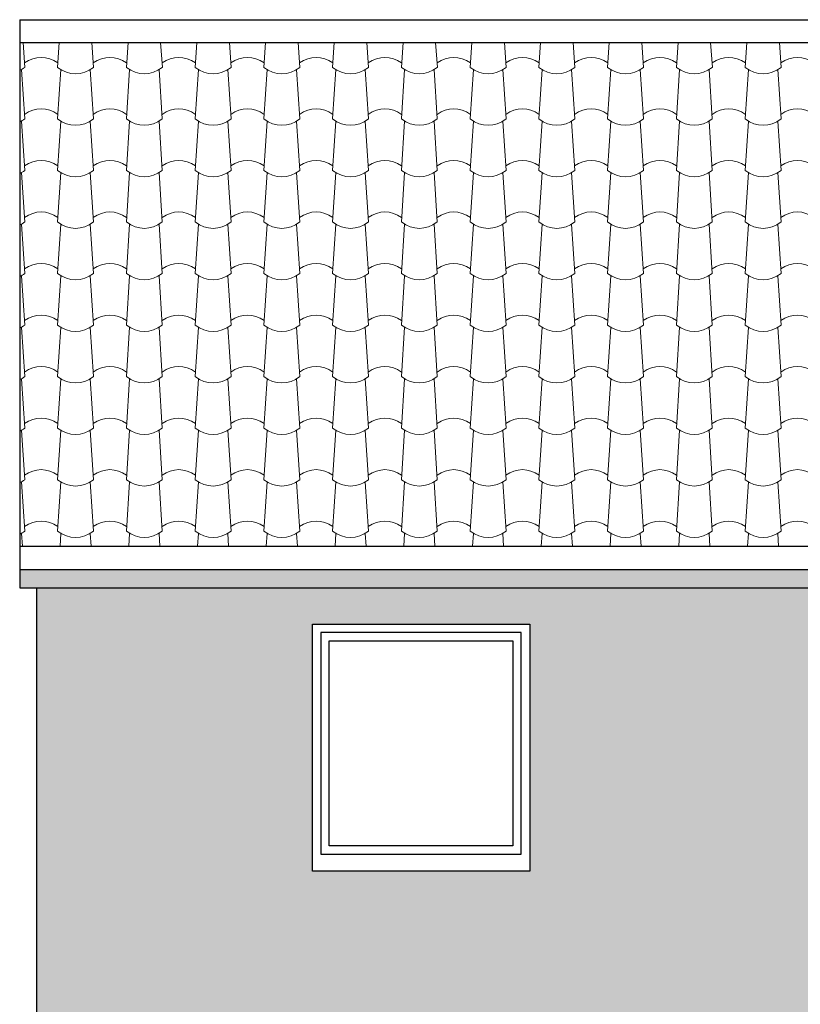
# Model space of a CAD drawing. Extents: x -24 to 471, y 36 to 85.
# Tile 80 of 86: x 452.95 to 457.57, y 42.13 to 47.95. Entities that reach past the tile are written whole.
import ezdxf

# ---------------------------------------------------------------- set-up
doc = ezdxf.new("R2010")
doc.units = 0
doc.header["$MEASUREMENT"] = 0
for name, color, linetype in [('R_NT_DACH', 7, 'Continuous'), ('R_NT_FENSTER', 7, 'Continuous'), ('R_TR_HIDDEN', 7, 'Continuous'), ('Schraffuren', 7, 'Continuous')]:
    doc.layers.add(name, color=color, linetype=linetype)

# ---------------------------------------------------------------- blocks, each defined once
blk = doc.blocks.new('*X366', base_point=(503.5717, 39.4067))
at = {"layer": 'Schraffuren', "color": 9, "linetype": 'Continuous', "lineweight": 18}
for p, q in [((452.9748, 47.8132), (452.9847, 47.6658)), ((453.1882, 47.8132), (453.1784, 47.6658)), ((453.3812, 47.8132), (453.3911, 47.6658)), ((453.5946, 47.8132), (453.5848, 47.6658)), ((453.7876, 47.8132), (453.7975, 47.6658)), ((454.001, 47.8132), (453.9912, 47.6658)), ((454.194, 47.8132), (454.2039, 47.6658)), ((454.4074, 47.8132), (454.3976, 47.6658)), ((454.6004, 47.8132), (454.6103, 47.6658)), ((454.8138, 47.8132), (454.804, 47.6658)), ((455.0068, 47.8132), (455.0167, 47.6658)), ((455.2202, 47.8132), (455.2104, 47.6658)), ((455.4132, 47.8132), (455.4231, 47.6658)), ((455.6266, 47.8132), (455.6168, 47.6658)), ((455.8196, 47.8132), (455.8295, 47.6658)), ((456.033, 47.8132), (456.0232, 47.6658)), ((456.226, 47.8132), (456.2359, 47.6658)), ((456.4394, 47.8132), (456.4296, 47.6658)), ((456.6324, 47.8132), (456.6423, 47.6658)), ((456.8458, 47.8132), (456.836, 47.6658)), ((457.0388, 47.8132), (457.0487, 47.6658)), ((457.2522, 47.8132), (457.2424, 47.6658)), ((457.4452, 47.8132), (457.4551, 47.6658)), ((452.9652, 47.6532), (452.9846, 47.3613)), ((453.1978, 47.6532), (453.1784, 47.3613)), ((453.3716, 47.6532), (453.391, 47.3613)), ((453.6042, 47.6532), (453.5848, 47.3613)), ((453.778, 47.6532), (453.7974, 47.3613)), ((454.0106, 47.6532), (453.9912, 47.3613)), ((454.1844, 47.6532), (454.2038, 47.3613)), ((454.417, 47.6532), (454.3976, 47.3613)), ((454.5908, 47.6532), (454.6102, 47.3613)), ((454.8234, 47.6532), (454.804, 47.3613)), ((454.9972, 47.6532), (455.0166, 47.3613)), ((455.2298, 47.6532), (455.2104, 47.3613)), ((455.4036, 47.6532), (455.423, 47.3613)), ((455.6362, 47.6532), (455.6168, 47.3613)), ((455.81, 47.6532), (455.8294, 47.3613)), ((456.0426, 47.6532), (456.0232, 47.3613)), ((456.2164, 47.6532), (456.2358, 47.3613)), ((456.449, 47.6532), (456.4296, 47.3613)), ((456.6228, 47.6532), (456.6422, 47.3613)), ((456.8554, 47.6532), (456.836, 47.3613)), ((457.0292, 47.6532), (457.0486, 47.3613)), ((457.2618, 47.6532), (457.2424, 47.3613)), ((457.4356, 47.6532), (457.455, 47.3613)), ((452.9652, 47.3487), (452.9846, 47.0568)), ((453.1978, 47.3487), (453.1784, 47.0568)), ((453.3716, 47.3487), (453.391, 47.0568)), ((453.6042, 47.3487), (453.5848, 47.0568)), ((453.778, 47.3487), (453.7974, 47.0568)), ((454.0106, 47.3487), (453.9912, 47.0568)), ((454.1844, 47.3487), (454.2038, 47.0568)), ((454.417, 47.3487), (454.3976, 47.0568)), ((454.5908, 47.3487), (454.6102, 47.0568)), ((454.8234, 47.3487), (454.804, 47.0568)), ((454.9972, 47.3487), (455.0166, 47.0568)), ((455.2298, 47.3487), (455.2104, 47.0568)), ((455.4036, 47.3487), (455.423, 47.0568)), ((455.6362, 47.3487), (455.6168, 47.0568)), ((455.81, 47.3487), (455.8294, 47.0568)), ((456.0426, 47.3487), (456.0232, 47.0568)), ((456.2164, 47.3487), (456.2358, 47.0568)), ((456.449, 47.3487), (456.4296, 47.0568)), ((456.6228, 47.3487), (456.6422, 47.0568)), ((456.8554, 47.3487), (456.836, 47.0568)), ((457.0292, 47.3487), (457.0486, 47.0568)), ((457.2618, 47.3487), (457.2424, 47.0568)), ((457.4356, 47.3487), (457.455, 47.0568)), ((452.9652, 47.0442), (452.9846, 46.7523)), ((453.1978, 47.0442), (453.1784, 46.7523)), ((453.3716, 47.0442), (453.391, 46.7523)), ((453.6042, 47.0442), (453.5848, 46.7523)), ((453.778, 47.0442), (453.7974, 46.7523)), ((454.0106, 47.0442), (453.9912, 46.7523)), ((454.1844, 47.0442), (454.2038, 46.7523)), ((454.417, 47.0442), (454.3976, 46.7523)), ((454.5908, 47.0442), (454.6102, 46.7523)), ((454.8234, 47.0442), (454.804, 46.7523)), ((454.9972, 47.0442), (455.0166, 46.7523)), ((455.2298, 47.0442), (455.2104, 46.7523)), ((455.4036, 47.0442), (455.423, 46.7523)), ((455.6362, 47.0442), (455.6168, 46.7523)), ((455.81, 47.0442), (455.8294, 46.7523)), ((456.0426, 47.0442), (456.0232, 46.7523)), ((456.2164, 47.0442), (456.2358, 46.7523)), ((456.449, 47.0442), (456.4296, 46.7523)), ((456.6228, 47.0442), (456.6422, 46.7523)), ((456.8554, 47.0442), (456.836, 46.7523)), ((457.0292, 47.0442), (457.0486, 46.7523)), ((457.2618, 47.0442), (457.2424, 46.7523)), ((457.4356, 47.0442), (457.455, 46.7523)), ((452.9652, 46.7397), (452.9846, 46.4478)), ((453.1978, 46.7397), (453.1784, 46.4478)), ((453.3716, 46.7397), (453.391, 46.4478)), ((453.6042, 46.7397), (453.5848, 46.4478)), ((453.778, 46.7397), (453.7974, 46.4478)), ((454.0106, 46.7397), (453.9912, 46.4478)), ((454.1844, 46.7397), (454.2038, 46.4478)), ((454.417, 46.7397), (454.3976, 46.4478)), ((454.5908, 46.7397), (454.6102, 46.4478)), ((454.8234, 46.7397), (454.804, 46.4478)), ((454.9972, 46.7397), (455.0166, 46.4478)), ((455.2298, 46.7397), (455.2104, 46.4478)), ((455.4036, 46.7397), (455.423, 46.4478)), ((455.6362, 46.7397), (455.6168, 46.4478)), ((455.81, 46.7397), (455.8294, 46.4478)), ((456.0426, 46.7397), (456.0232, 46.4478)), ((456.2164, 46.7397), (456.2358, 46.4478)), ((456.449, 46.7397), (456.4296, 46.4478)), ((456.6228, 46.7397), (456.6422, 46.4478)), ((456.8554, 46.7397), (456.836, 46.4478)), ((457.0292, 46.7397), (457.0486, 46.4478)), ((457.2618, 46.7397), (457.2424, 46.4478)), ((457.4356, 46.7397), (457.455, 46.4478)), ((452.9652, 46.4352), (452.9846, 46.1433)), ((453.1978, 46.4352), (453.1783, 46.1433)), ((453.3716, 46.4352), (453.391, 46.1433)), ((453.6042, 46.4352), (453.5847, 46.1433)), ((453.778, 46.4352), (453.7974, 46.1433)), ((454.0106, 46.4352), (453.9911, 46.1433)), ((454.1844, 46.4352), (454.2038, 46.1433)), ((454.417, 46.4352), (454.3975, 46.1433)), ((454.5908, 46.4352), (454.6102, 46.1433)), ((454.8234, 46.4352), (454.8039, 46.1433)), ((454.9972, 46.4352), (455.0166, 46.1433)), ((455.2298, 46.4352), (455.2103, 46.1433)), ((455.4036, 46.4352), (455.423, 46.1433)), ((455.6362, 46.4352), (455.6167, 46.1433)), ((455.81, 46.4352), (455.8294, 46.1433)), ((456.0426, 46.4352), (456.0231, 46.1433)), ((456.2164, 46.4352), (456.2358, 46.1433)), ((456.449, 46.4352), (456.4295, 46.1433)), ((456.6228, 46.4352), (456.6422, 46.1433)), ((456.8554, 46.4352), (456.8359, 46.1433)), ((457.0292, 46.4352), (457.0486, 46.1433)), ((457.2618, 46.4352), (457.2423, 46.1433)), ((457.4356, 46.4352), (457.455, 46.1433)), ((452.9652, 46.1307), (452.9846, 45.8388)), ((453.1978, 46.1307), (453.1783, 45.8388)), ((453.3716, 46.1307), (453.391, 45.8388)), ((453.6042, 46.1307), (453.5847, 45.8388)), ((453.778, 46.1307), (453.7974, 45.8388)), ((454.0106, 46.1307), (453.9911, 45.8388)), ((454.1844, 46.1307), (454.2038, 45.8388)), ((454.417, 46.1307), (454.3975, 45.8388)), ((454.5908, 46.1307), (454.6102, 45.8388)), ((454.8234, 46.1307), (454.8039, 45.8388)), ((454.9972, 46.1307), (455.0166, 45.8388)), ((455.2298, 46.1307), (455.2103, 45.8388)), ((455.4036, 46.1307), (455.423, 45.8388)), ((455.6362, 46.1307), (455.6167, 45.8388)), ((455.81, 46.1307), (455.8294, 45.8388)), ((456.0426, 46.1307), (456.0231, 45.8388)), ((456.2164, 46.1307), (456.2358, 45.8388)), ((456.449, 46.1307), (456.4295, 45.8388)), ((456.6228, 46.1307), (456.6422, 45.8388)), ((456.8554, 46.1307), (456.8359, 45.8388)), ((457.0292, 46.1307), (457.0486, 45.8388)), ((457.2618, 46.1307), (457.2423, 45.8388)), ((457.4356, 46.1307), (457.455, 45.8388)), ((452.9652, 45.8262), (452.9846, 45.5343)), ((453.1977, 45.8262), (453.1783, 45.5343)), ((453.3716, 45.8262), (453.391, 45.5343)), ((453.6041, 45.8262), (453.5847, 45.5343)), ((453.778, 45.8262), (453.7974, 45.5343)), ((454.0105, 45.8262), (453.9911, 45.5343)), ((454.1844, 45.8262), (454.2038, 45.5343)), ((454.4169, 45.8262), (454.3975, 45.5343)), ((454.5908, 45.8262), (454.6102, 45.5343)), ((454.8233, 45.8262), (454.8039, 45.5343)), ((454.9972, 45.8262), (455.0166, 45.5343)), ((455.2297, 45.8262), (455.2103, 45.5343)), ((455.4036, 45.8262), (455.423, 45.5343)), ((455.6361, 45.8262), (455.6167, 45.5343)), ((455.81, 45.8262), (455.8294, 45.5343)), ((456.0425, 45.8262), (456.0231, 45.5343)), ((456.2164, 45.8262), (456.2358, 45.5343)), ((456.4489, 45.8262), (456.4295, 45.5343)), ((456.6228, 45.8262), (456.6422, 45.5343)), ((456.8553, 45.8262), (456.8359, 45.5343)), ((457.0292, 45.8262), (457.0486, 45.5343)), ((457.2617, 45.8262), (457.2423, 45.5343)), ((457.4356, 45.8262), (457.455, 45.5343)), ((452.9652, 45.5217), (452.9846, 45.2298)), ((453.1977, 45.5217), (453.1783, 45.2298)), ((453.3716, 45.5217), (453.391, 45.2298)), ((453.6041, 45.5217), (453.5847, 45.2298)), ((453.778, 45.5217), (453.7974, 45.2298)), ((454.0105, 45.5217), (453.9911, 45.2298)), ((454.1844, 45.5217), (454.2038, 45.2298)), ((454.4169, 45.5217), (454.3975, 45.2298)), ((454.5908, 45.5217), (454.6102, 45.2298)), ((454.8233, 45.5217), (454.8039, 45.2298)), ((454.9972, 45.5217), (455.0166, 45.2298)), ((455.2297, 45.5217), (455.2103, 45.2298)), ((455.4036, 45.5217), (455.423, 45.2298)), ((455.6361, 45.5217), (455.6167, 45.2298)), ((455.81, 45.5217), (455.8294, 45.2298)), ((456.0425, 45.5217), (456.0231, 45.2298)), ((456.2164, 45.5217), (456.2358, 45.2298)), ((456.4489, 45.5217), (456.4295, 45.2298)), ((456.6228, 45.5217), (456.6422, 45.2298)), ((456.8553, 45.5217), (456.8359, 45.2298)), ((457.0292, 45.5217), (457.0486, 45.2298)), ((457.2617, 45.5217), (457.2423, 45.2298)), ((457.4356, 45.5217), (457.455, 45.2298)), ((452.9651, 45.2172), (452.9846, 44.9253)), ((453.1977, 45.2172), (453.1783, 44.9253)), ((453.3715, 45.2172), (453.391, 44.9253)), ((453.6041, 45.2172), (453.5847, 44.9253)), ((453.7779, 45.2172), (453.7974, 44.9253)), ((454.0105, 45.2172), (453.9911, 44.9253)), ((454.1843, 45.2172), (454.2038, 44.9253)), ((454.4169, 45.2172), (454.3975, 44.9253)), ((454.5907, 45.2172), (454.6102, 44.9253)), ((454.8233, 45.2172), (454.8039, 44.9253)), ((454.9971, 45.2172), (455.0166, 44.9253)), ((455.2297, 45.2172), (455.2103, 44.9253)), ((455.4035, 45.2172), (455.423, 44.9253)), ((455.6361, 45.2172), (455.6167, 44.9253)), ((455.8099, 45.2172), (455.8294, 44.9253)), ((456.0425, 45.2172), (456.0231, 44.9253)), ((456.2163, 45.2172), (456.2358, 44.9253)), ((456.4489, 45.2172), (456.4295, 44.9253)), ((456.6227, 45.2172), (456.6422, 44.9253)), ((456.8553, 45.2172), (456.8359, 44.9253)), ((457.0291, 45.2172), (457.0486, 44.9253)), ((457.2617, 45.2172), (457.2423, 44.9253)), ((457.4355, 45.2172), (457.455, 44.9253)), ((452.9651, 44.9127), (452.9702, 44.8364)), ((453.1977, 44.9127), (453.1926, 44.8364)), ((453.3715, 44.9127), (453.3766, 44.8364)), ((453.6041, 44.9127), (453.599, 44.8364)), ((453.7779, 44.9127), (453.783, 44.8364)), ((454.0105, 44.9127), (454.0054, 44.8364)), ((454.1843, 44.9127), (454.1894, 44.8364)), ((454.4169, 44.9127), (454.4118, 44.8364)), ((454.5907, 44.9127), (454.5958, 44.8364)), ((454.8233, 44.9127), (454.8182, 44.8364)), ((454.9971, 44.9127), (455.0022, 44.8364)), ((455.2297, 44.9127), (455.2246, 44.8364)), ((455.4035, 44.9127), (455.4086, 44.8364)), ((455.6361, 44.9127), (455.631, 44.8364)), ((455.8099, 44.9127), (455.815, 44.8364)), ((456.0425, 44.9127), (456.0374, 44.8364)), ((456.2163, 44.9127), (456.2214, 44.8364)), ((456.4489, 44.9127), (456.4438, 44.8364)), ((456.6227, 44.9127), (456.6278, 44.8364)), ((456.8553, 44.9127), (456.8502, 44.8364)), ((457.0291, 44.9127), (457.0342, 44.8364)), ((457.2617, 44.9127), (457.2566, 44.8364)), ((457.4355, 44.9127), (457.4406, 44.8364))]:
    blk.add_line(p, q, dxfattribs=at)
for centre, start_param, end_param in [((453.0815, 47.3677), 5.856101, 6.710269), ((453.4879, 47.3677), 5.856101, 6.710269), ((453.8943, 47.3677), 5.856101, 6.710269), ((454.3007, 47.3677), 5.856101, 6.710269), ((454.7071, 47.3677), 5.856101, 6.710269), ((455.1135, 47.3677), 5.856101, 6.710269), ((455.5199, 47.3677), 5.856101, 6.710269), ((455.9263, 47.3677), 5.856101, 6.710269), ((456.3327, 47.3677), 5.856101, 6.710269), ((456.7391, 47.3677), 5.856101, 6.710269), ((457.1455, 47.3677), 5.856101, 6.710269), ((457.5519, 47.3677), 5.856101, 6.710269), ((452.8783, 47.9856), 3.465866, 3.604267), ((453.2847, 47.9856), 2.678918, 3.604267), ((453.6911, 47.9856), 2.678918, 3.604267), ((454.0975, 47.9856), 2.678918, 3.604267), ((454.5039, 47.9856), 2.678918, 3.604267), ((454.9103, 47.9856), 2.678918, 3.604267), ((455.3167, 47.9856), 2.678918, 3.604267), ((455.7231, 47.9856), 2.678918, 3.604267), ((456.1295, 47.9856), 2.678918, 3.604267), ((456.5359, 47.9856), 2.678918, 3.604267), ((456.9423, 47.9856), 2.678918, 3.604267), ((457.3487, 47.9856), 2.678918, 3.604267), ((453.0815, 47.0632), 5.856101, 6.710269), ((453.4879, 47.0632), 5.856101, 6.710269), ((453.8943, 47.0632), 5.856101, 6.710269), ((454.3007, 47.0632), 5.856101, 6.710269), ((454.7071, 47.0632), 5.856101, 6.710269), ((455.1135, 47.0632), 5.856101, 6.710269), ((455.5199, 47.0632), 5.856101, 6.710269), ((455.9263, 47.0632), 5.856101, 6.710269), ((456.3327, 47.0632), 5.856101, 6.710269), ((456.7391, 47.0632), 5.856101, 6.710269), ((457.1455, 47.0632), 5.856101, 6.710269), ((457.5519, 47.0632), 5.856101, 6.710269), ((452.8783, 47.6811), 3.46591, 3.604267), ((453.2847, 47.6811), 2.678918, 3.604267), ((453.6911, 47.6811), 2.678918, 3.604267), ((454.0975, 47.6811), 2.678918, 3.604267), ((454.5039, 47.6811), 2.678918, 3.604267), ((454.9103, 47.6811), 2.678918, 3.604267), ((455.3167, 47.6811), 2.678918, 3.604267), ((455.7231, 47.6811), 2.678918, 3.604267), ((456.1295, 47.6811), 2.678918, 3.604267), ((456.5359, 47.6811), 2.678918, 3.604267), ((456.9423, 47.6811), 2.678918, 3.604267), ((457.3487, 47.6811), 2.678918, 3.604267), ((453.0815, 46.7587), 5.856101, 6.710269), ((453.4879, 46.7587), 5.856101, 6.710269), ((453.8943, 46.7587), 5.856101, 6.710269), ((454.3007, 46.7587), 5.856101, 6.710269), ((454.7071, 46.7587), 5.856101, 6.710269), ((455.1135, 46.7587), 5.856101, 6.710269), ((455.5199, 46.7587), 5.856101, 6.710269), ((455.9263, 46.7587), 5.856101, 6.710269), ((456.3327, 46.7587), 5.856101, 6.710269), ((456.7391, 46.7587), 5.856101, 6.710269), ((457.1455, 46.7587), 5.856101, 6.710269), ((457.5519, 46.7587), 5.856101, 6.710269), ((452.8783, 47.3766), 3.465954, 3.604267), ((453.2847, 47.3766), 2.678918, 3.604267), ((453.6911, 47.3766), 2.678918, 3.604267), ((454.0975, 47.3766), 2.678918, 3.604267), ((454.5039, 47.3766), 2.678918, 3.604267), ((454.9103, 47.3766), 2.678918, 3.604267), ((455.3167, 47.3766), 2.678918, 3.604267), ((455.7231, 47.3766), 2.678918, 3.604267), ((456.1295, 47.3766), 2.678918, 3.604267), ((456.5359, 47.3766), 2.678918, 3.604267), ((456.9423, 47.3766), 2.678918, 3.604267), ((457.3487, 47.3766), 2.678918, 3.604267), ((453.0815, 46.4542), 5.856101, 6.710269), ((453.4879, 46.4542), 5.856101, 6.710269), ((453.8943, 46.4542), 5.856101, 6.710269), ((454.3007, 46.4542), 5.856101, 6.710269), ((454.7071, 46.4542), 5.856101, 6.710269), ((455.1135, 46.4542), 5.856101, 6.710269), ((455.5199, 46.4542), 5.856101, 6.710269), ((455.9263, 46.4542), 5.856101, 6.710269), ((456.3327, 46.4542), 5.856101, 6.710269), ((456.7391, 46.4542), 5.856101, 6.710269), ((457.1455, 46.4542), 5.856101, 6.710269), ((457.5519, 46.4542), 5.856101, 6.710269), ((452.8783, 47.0721), 3.465999, 3.604267), ((453.2847, 47.0721), 2.678918, 3.604267), ((453.6911, 47.0721), 2.678918, 3.604267), ((454.0975, 47.0721), 2.678918, 3.604267), ((454.5039, 47.0721), 2.678918, 3.604267), ((454.9103, 47.0721), 2.678918, 3.604267), ((455.3167, 47.0721), 2.678918, 3.604267), ((455.7231, 47.0721), 2.678918, 3.604267), ((456.1295, 47.0721), 2.678918, 3.604267), ((456.5359, 47.0721), 2.678918, 3.604267), ((456.9423, 47.0721), 2.678918, 3.604267), ((457.3487, 47.0721), 2.678918, 3.604267), ((453.0815, 46.1497), 5.856101, 6.710269), ((453.4879, 46.1497), 5.856101, 6.710269), ((453.8943, 46.1497), 5.856101, 6.710269), ((454.3007, 46.1497), 5.856101, 6.710269), ((454.7071, 46.1497), 5.856101, 6.710269), ((455.1135, 46.1497), 5.856101, 6.710269), ((455.5199, 46.1497), 5.856101, 6.710269), ((455.9263, 46.1497), 5.856101, 6.710269), ((456.3327, 46.1497), 5.856101, 6.710269), ((456.7391, 46.1497), 5.856101, 6.710269), ((457.1455, 46.1497), 5.856101, 6.710269), ((457.5519, 46.1497), 5.856101, 6.710269), ((452.8783, 46.7676), 3.466043, 3.604267), ((453.2847, 46.7676), 2.678918, 3.604267), ((453.6911, 46.7676), 2.678918, 3.604267), ((454.0975, 46.7676), 2.678918, 3.604267), ((454.5039, 46.7676), 2.678918, 3.604267), ((454.9103, 46.7676), 2.678918, 3.604267), ((455.3167, 46.7676), 2.678918, 3.604267), ((455.7231, 46.7676), 2.678918, 3.604267), ((456.1295, 46.7676), 2.678918, 3.604267), ((456.5359, 46.7676), 2.678918, 3.604267), ((456.9423, 46.7676), 2.678918, 3.604267), ((457.3487, 46.7676), 2.678918, 3.604267), ((453.0815, 45.8452), 5.856101, 6.710269), ((453.4879, 45.8452), 5.856101, 6.710269), ((453.8943, 45.8452), 5.856101, 6.710269), ((454.3007, 45.8452), 5.856101, 6.710269), ((454.7071, 45.8452), 5.856101, 6.710269), ((455.1135, 45.8452), 5.856101, 6.710269), ((455.5199, 45.8452), 5.856101, 6.710269), ((455.9263, 45.8452), 5.856101, 6.710269), ((456.3327, 45.8452), 5.856101, 6.710269), ((456.7391, 45.8452), 5.856101, 6.710269), ((457.1455, 45.8452), 5.856101, 6.710269), ((457.5519, 45.8452), 5.856101, 6.710269), ((452.8783, 46.4631), 3.466087, 3.604267), ((453.2847, 46.4631), 2.678918, 3.604267), ((453.6911, 46.4631), 2.678918, 3.604267), ((454.0975, 46.4631), 2.678918, 3.604267), ((454.5039, 46.4631), 2.678918, 3.604267), ((454.9103, 46.4631), 2.678918, 3.604267), ((455.3167, 46.4631), 2.678918, 3.604267), ((455.7231, 46.4631), 2.678918, 3.604267), ((456.1295, 46.4631), 2.678918, 3.604267), ((456.5359, 46.4631), 2.678918, 3.604267), ((456.9423, 46.4631), 2.678918, 3.604267), ((457.3487, 46.4631), 2.678918, 3.604267), ((453.0815, 45.5407), 5.856101, 6.710269), ((453.4879, 45.5407), 5.856101, 6.710269), ((453.8943, 45.5407), 5.856101, 6.710269), ((454.3007, 45.5407), 5.856101, 6.710269), ((454.7071, 45.5407), 5.856101, 6.710269), ((455.1135, 45.5407), 5.856101, 6.710269), ((455.5199, 45.5407), 5.856101, 6.710269), ((455.9263, 45.5407), 5.856101, 6.710269), ((456.3327, 45.5407), 5.856101, 6.710269), ((456.7391, 45.5407), 5.856101, 6.710269), ((457.1455, 45.5407), 5.856101, 6.710269), ((457.5519, 45.5407), 5.856101, 6.710269), ((452.8783, 46.1586), 3.466131, 3.604267), ((453.2847, 46.1586), 2.678918, 3.604267), ((453.6911, 46.1586), 2.678918, 3.604267), ((454.0975, 46.1586), 2.678918, 3.604267), ((454.5039, 46.1586), 2.678918, 3.604267), ((454.9103, 46.1586), 2.678918, 3.604267), ((455.3167, 46.1586), 2.678918, 3.604267), ((455.7231, 46.1586), 2.678918, 3.604267), ((456.1295, 46.1586), 2.678918, 3.604267), ((456.5359, 46.1586), 2.678918, 3.604267), ((456.9423, 46.1586), 2.678918, 3.604267), ((457.3487, 46.1586), 2.678918, 3.604267), ((453.0815, 45.2362), 5.856101, 6.710269), ((453.4879, 45.2362), 5.856101, 6.710269), ((453.8943, 45.2362), 5.856101, 6.710269), ((454.3007, 45.2362), 5.856101, 6.710269), ((454.7071, 45.2362), 5.856101, 6.710269), ((455.1135, 45.2362), 5.856101, 6.710269), ((455.5199, 45.2362), 5.856101, 6.710269), ((455.9263, 45.2362), 5.856101, 6.710269), ((456.3327, 45.2362), 5.856101, 6.710269), ((456.7391, 45.2362), 5.856101, 6.710269), ((457.1455, 45.2362), 5.856101, 6.710269), ((457.5519, 45.2362), 5.856101, 6.710269), ((452.8783, 45.8541), 3.466176, 3.604267), ((453.2847, 45.8541), 2.678918, 3.604267), ((453.6911, 45.8541), 2.678918, 3.604267), ((454.0975, 45.8541), 2.678918, 3.604267), ((454.5039, 45.8541), 2.678918, 3.604267), ((454.9103, 45.8541), 2.678918, 3.604267), ((455.3167, 45.8541), 2.678918, 3.604267), ((455.7231, 45.8541), 2.678918, 3.604267), ((456.1295, 45.8541), 2.678918, 3.604267), ((456.5359, 45.8541), 2.678918, 3.604267), ((456.9423, 45.8541), 2.678918, 3.604267), ((457.3487, 45.8541), 2.678918, 3.604267), ((453.0814, 44.9317), 5.856101, 6.710269), ((453.4878, 44.9317), 5.856101, 6.710269), ((453.8942, 44.9317), 5.856101, 6.710269), ((454.3006, 44.9317), 5.856101, 6.710269), ((454.707, 44.9317), 5.856101, 6.710269), ((455.1134, 44.9317), 5.856101, 6.710269), ((455.5198, 44.9317), 5.856101, 6.710269), ((455.9262, 44.9317), 5.856101, 6.710269), ((456.3326, 44.9317), 5.856101, 6.710269), ((456.739, 44.9317), 5.856101, 6.710269), ((457.1454, 44.9317), 5.856101, 6.710269), ((457.5518, 44.9317), 5.856101, 6.710269), ((452.8782, 45.5496), 3.46622, 3.604267), ((453.2846, 45.5496), 2.678918, 3.604267), ((453.691, 45.5496), 2.678918, 3.604267), ((454.0974, 45.5496), 2.678918, 3.604267), ((454.5038, 45.5496), 2.678918, 3.604267), ((454.9102, 45.5496), 2.678918, 3.604267), ((455.3166, 45.5496), 2.678918, 3.604267), ((455.723, 45.5496), 2.678918, 3.604267), ((456.1294, 45.5496), 2.678918, 3.604267), ((456.5358, 45.5496), 2.678918, 3.604267), ((456.9422, 45.5496), 2.678918, 3.604267), ((457.3486, 45.5496), 2.678918, 3.604267), ((453.0814, 44.6272), 5.856101, 6.710269), ((453.4878, 44.6272), 5.856101, 6.710269), ((453.8942, 44.6272), 5.856101, 6.710269), ((454.3006, 44.6272), 5.856101, 6.710269), ((454.707, 44.6272), 5.856101, 6.710269), ((455.1134, 44.6272), 5.856101, 6.710269), ((455.5198, 44.6272), 5.856101, 6.710269), ((455.9262, 44.6272), 5.856101, 6.710269), ((456.3326, 44.6272), 5.856101, 6.710269), ((456.739, 44.6272), 5.856101, 6.710269), ((457.1454, 44.6272), 5.856101, 6.710269), ((457.5518, 44.6272), 5.856101, 6.710269), ((452.8782, 45.2451), 3.466264, 3.604267), ((453.2846, 45.2451), 2.678918, 3.604267), ((453.691, 45.2451), 2.678918, 3.604267), ((454.0974, 45.2451), 2.678918, 3.604267), ((454.5038, 45.2451), 2.678918, 3.604267), ((454.9102, 45.2451), 2.678918, 3.604267), ((455.3166, 45.2451), 2.678918, 3.604267), ((455.723, 45.2451), 2.678918, 3.604267), ((456.1294, 45.2451), 2.678918, 3.604267), ((456.5358, 45.2451), 2.678918, 3.604267), ((456.9422, 45.2451), 2.678918, 3.604267), ((457.3486, 45.2451), 2.678918, 3.604267)]:
    blk.add_ellipse(centre, major_axis=(0, 0.3573), ratio=0.666667, start_param=start_param, end_param=end_param, dxfattribs=at)
blk = doc.blocks.new('Schraffur_2_3', base_point=(503.5717, 39.4067))
at = {"layer": 'Schraffuren', "color": 255, "linetype": 'Continuous', "lineweight": 18}
for p, q in [((459.0842, 47.8132), (452.9542, 47.8132)), ((452.9542, 47.8132), (452.9542, 44.8364)), ((452.9542, 44.8364), (464.3242, 44.8364))]:
    blk.add_line(p, q, dxfattribs=at)
at = {"layer": 'Schraffuren', "color": 9, "linetype": 'Continuous', "lineweight": 18}
blk.add_blockref('*X366', (503.5717, 39.4067), dxfattribs=at)

msp = doc.modelspace()

# ---------------------------------------------------------------- hatches: boundary and pattern name
at = {"layer": 'Schraffuren', "linetype": 'Continuous', "lineweight": 13}
msp.add_hatch(color=7, dxfattribs=at).paths.add_polyline_path([(464.3242, 44.5905), (464.3242, 44.6982), (452.9542, 44.6982), (452.9542, 44.5905)], flags=0)
at = {"layer": 'Schraffuren', "linetype": 'Continuous', "lineweight": 18}
h = msp.add_hatch(dxfattribs=at)
h.set_pattern_fill('Zement_gebunden_0003', color=9, style=0, pattern_type=2)
h.set_pattern_definition([(45, (503.57173, 39.406745), (-0.05303301, 0.05303301), [0, -0.075])])
h.paths.add_polyline_path([(453.0542, 39.1667), (464.2242, 39.1667), (464.2242, 44.5905), (453.0542, 44.5905)], flags=0)
h.paths.add_polyline_path([(455.9692, 40.1667), (454.6842, 40.1667), (454.6842, 41.6267), (455.9692, 41.6267)], flags=0)
h.paths.add_polyline_path([(455.9692, 42.9167), (454.6842, 42.9167), (454.6842, 44.3767), (455.9692, 44.3767)], flags=0)
h.paths.add_polyline_path([(457.8092, 40.1667), (457.8092, 41.6267), (459.0942, 41.6267), (459.0942, 40.1667)], flags=0)
h.paths.add_polyline_path([(459.0942, 42.9167), (457.8092, 42.9167), (457.8092, 44.3767), (459.0942, 44.3767)], flags=0)

# ---------------------------------------------------------------- linework, layer by layer
at = {"layer": 'R_NT_DACH', "linetype": 'Continuous'}
for p, q in [((452.9542, 47.9477), (452.9542, 44.5905)), ((452.9542, 47.9477), (459.0842, 47.9477)), ((452.9542, 47.8132), (459.0842, 47.8132)), ((452.9542, 44.8364), (464.3242, 44.8364)), ((452.9542, 44.6982), (464.3242, 44.6982)), ((452.9542, 44.5905), (464.3242, 44.5905))]:
    msp.add_line(p, q, dxfattribs=at)
at = {"layer": 'R_NT_FENSTER', "linetype": 'Continuous'}
for p, q in [((454.6842, 44.3767), (455.9692, 44.3767)), ((454.6842, 42.9167), (454.6842, 44.3767)), ((455.9692, 44.3767), (455.9692, 42.9167)), ((454.7342, 44.3267), (454.7342, 43.0167)), ((455.9192, 44.3267), (454.7342, 44.3267)), ((454.7842, 43.0667), (454.7842, 44.2767)), ((454.7842, 44.2767), (455.8692, 44.2767)), ((455.8692, 44.2767), (455.8692, 43.0667)), ((455.9192, 43.0167), (455.9192, 44.3267)), ((455.8692, 43.0667), (454.7842, 43.0667)), ((454.7342, 43.0167), (455.9192, 43.0167)), ((455.9692, 42.9167), (454.6842, 42.9167))]:
    msp.add_line(p, q, dxfattribs=at)
at = {"layer": 'R_TR_HIDDEN', "linetype": 'Continuous'}
msp.add_line((453.0542, 44.5905), (453.0542, 39.1667), dxfattribs=at)
at = {"layer": 'Schraffuren', "color": 255, "linetype": 'Continuous', "lineweight": 18, "flags": 128}
for points in [[(464.3242, 44.5905), (464.3242, 44.6982), (452.9542, 44.6982), (452.9542, 44.5905)], [(453.0542, 39.1667), (464.2242, 39.1667), (464.2242, 44.5905), (453.0542, 44.5905)], [(455.9692, 42.9167), (454.6842, 42.9167), (454.6842, 44.3767), (455.9692, 44.3767)]]:
    msp.add_lwpolyline(points, close=True, dxfattribs=at)

# ---------------------------------------------------------------- block references
at = {"layer": 'Schraffuren', "color": 9, "linetype": 'Continuous', "lineweight": 18}
msp.add_blockref('Schraffur_2_3', (503.5717, 39.4067), dxfattribs=at)

doc.saveas('drawing.dxf')
